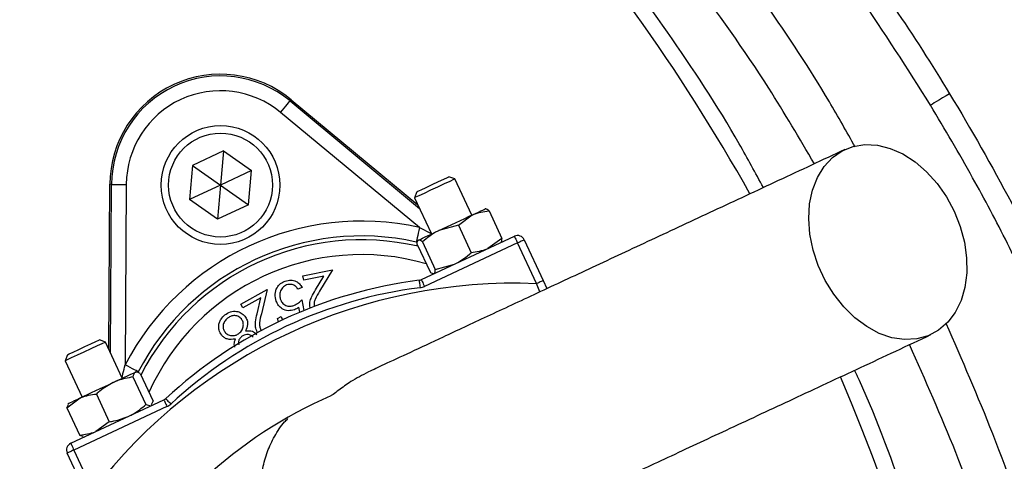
# Model space of a CAD drawing. Header units: millimetres. Extents: x 2125 to 4263, y 2449 to 4685.
# Tile 16 of 19: x 3408 to 3673, y 3943 to 4062. Entities that reach past the tile are written whole.
import ezdxf

# ---------------------------------------------------------------- set-up
doc = ezdxf.new("R2010")
doc.units = ezdxf.units.MM
doc.header["$LTSCALE"] = 2

msp = doc.modelspace()

# ---------------------------------------------------------------- linework, layer by layer
at = {"color": 7, "linetype": 'Continuous', "lineweight": 25}
for p, q in [((3480.56, 4040.51), (3480.85, 4040.86)), ((3480.56, 4040.51), (3515.49, 4011.58)), ((3480.85, 4040.86), (3515.04, 4012.55)), ((3515.48, 4006.4), (3478.01, 4037.43)), ((3462.61, 4027.07), (3454.24, 4023.16)), ((3462.61, 4027.07), (3461.81, 4017.86)), ((3462.61, 4027.07), (3470.18, 4021.77)), ((3454.24, 4023.16), (3453.43, 4013.96)), ((3454.24, 4023.16), (3461.81, 4017.86)), ((3470.18, 4021.77), (3461.81, 4017.86)), ((3469.37, 4012.57), (3470.18, 4021.77)), ((3431.66, 3973.67), (3431.95, 4018.06)), ((3432.4, 4018.05), (3431.95, 4018.06)), ((3432.11, 3972.7), (3432.4, 4018.05)), ((3436.4, 4018.03), (3436.09, 3969.38)), ((3461.81, 4017.86), (3453.43, 4013.96)), ((3461.81, 4017.86), (3461, 4008.66)), ((3461.81, 4017.86), (3469.37, 4012.57)), ((3525.03, 4019.51), (3523.4, 4020.11)), ((3523.4, 4020.1), (3523.4, 4020.11)), ((3529.59, 4009.75), (3525.03, 4019.51)), ((3514.75, 4016.07), (3514.16, 4014.44)), ((3461, 4008.66), (3453.43, 4013.96)), ((3469.37, 4012.57), (3461, 4008.66)), ((3514.16, 4014.44), (3518.71, 4004.68)), ((3525.95, 4007.07), (3529.7, 4009.8)), ((3533.32, 4011.43), (3533.21, 4011.44)), ((3534.22, 4010.92), (3537.69, 4003.48)), ((3525.95, 4007.07), (3520.73, 4005.62)), ((3525.95, 4007.07), (3529.42, 3999.62)), ((3514.84, 4001.88), (3518.31, 3994.44)), ((3515.09, 4002.99), (3514.99, 4002.85)), ((3515.97, 3992.37), (3541.06, 4004.07)), ((3516.26, 4002.55), (3519.73, 3995.1)), ((3541.91, 4002.25), (3516.82, 3990.55)), ((3537.69, 4003.48), (3533.93, 4000.74)), ((3537.44, 4002.38), (3537.5, 4002.47)), ((3547.02, 3991.29), (3541.91, 4002.25)), ((3543.72, 4003.1), (3548.84, 3992.13)), ((3519.73, 3995.1), (3524.95, 3996.55)), ((3484.05, 3993.36), (3491.99, 3994.99)), ((3491.99, 3994.99), (3488.52, 3989.25)), ((3519.15, 3993.94), (3519.31, 3993.92)), ((3484.29, 3992.23), (3484.05, 3993.36)), ((3489.68, 3993.34), (3484.29, 3992.23)), ((3487.42, 3989.6), (3489.68, 3993.34)), ((3548.84, 3992.13), (3549.85, 3989.96)), ((3467.3, 3985.75), (3474.37, 3989.75)), ((3474.37, 3989.75), (3472.83, 3983.2)), ((3483.82, 3990.28), (3482.67, 3989.85)), ((3467.87, 3984.74), (3467.3, 3985.75)), ((3472.68, 3987.46), (3467.87, 3984.74)), ((3471.67, 3983.2), (3472.68, 3987.46)), ((3483.77, 3986.91), (3484.27, 3984.04)), ((3483.21, 3983.6), (3482.97, 3984.97)), ((3477.17, 3981.89), (3478.17, 3982.46)), ((3477.48, 3981.01), (3477.17, 3981.89)), ((3478.17, 3982.46), (3478.49, 3981.44)), ((3430.78, 3975.56), (3429.15, 3976.15)), ((3435.33, 3965.8), (3430.78, 3975.56)), ((3420.5, 3972.12), (3419.9, 3970.49)), ((3419.9, 3970.49), (3424.46, 3960.72)), ((3439.25, 3967.46), (3438.96, 3967.49)), ((3438.2, 3966.15), (3441.67, 3958.7)), ((3440.15, 3967.06), (3443.62, 3959.61)), ((3420.39, 3957.84), (3423.98, 3960.5)), ((3421.43, 3948.28), (3446.52, 3959.98)), ((3428.32, 3961.54), (3431.79, 3954.1)), ((3443.24, 3958.72), (3443.62, 3959.61)), ((3420.39, 3957.84), (3420.79, 3958.69)), ((3420.39, 3957.84), (3423.86, 3950.4)), ((3420.83, 3959.03), (3420.66, 3958.79)), ((3447.37, 3958.17), (3422.28, 3946.47)), ((3441.67, 3958.7), (3443.02, 3958.35)), ((3443.18, 3958.42), (3443.34, 3958.65)), ((3431.79, 3954.1), (3428.21, 3951.44)), ((3424.79, 3950.12), (3423.86, 3950.4)), ((3424.78, 3950), (3425.06, 3949.97)), ((3422.28, 3946.47), (3427.39, 3935.5)), ((3425.58, 3934.66), (3420.46, 3945.62))]:
    msp.add_line(p, q, dxfattribs=at)
at = {"color": 8, "linetype": 'Continuous', "lineweight": 25}
for p, q in [((3515.48, 4006.4), (3518.66, 4004.79)), ((3547.94, 3989.07), (3547.02, 3991.29))]:
    msp.add_line(p, q, dxfattribs=at)
at = {"color": 7, "linetype": 'Continuous', "lineweight": 25, "flags": 128}
for points in [[(3658.43, 4042.48), (3657.48, 4041.9), (3656.55, 4041.34), (3655.7, 4040.82), (3654.94, 4040.36), (3654.3, 4039.97), (3653.81, 4039.68), (3653.47, 4039.47), (3653.32, 4039.38)], [(3478.01, 4037.43), (3478.5, 4038.02), (3478.98, 4038.6), (3479.42, 4039.13), (3479.8, 4039.59), (3480.12, 4039.97), (3480.36, 4040.26), (3480.51, 4040.44), (3480.56, 4040.51)], [(3659.68, 4010.83), (3661.31, 4006.72), (3662.44, 4002.51), (3663.03, 3998.29), (3663.07, 3994.18), (3662.56, 3990.29), (3661.52, 3986.71), (3659.96, 3983.54), (3657.93, 3980.87), (3655.48, 3978.75), (3652.68, 3977.25), (3649.59, 3976.4), (3646.31, 3976.22), (3642.9, 3976.73), (3639.47, 3977.9), (3636.1, 3979.71), (3632.87, 3982.11), (3629.88, 3985.04), (3627.19, 3988.42), (3624.88, 3992.16), (3623.01, 3996.17), (3621.63, 4000.35), (3620.77, 4004.58), (3620.45, 4008.75), (3620.68, 4012.77), (3621.46, 4016.51), (3622.77, 4019.9), (3624.57, 4022.83), (3626.82, 4025.24), (3629.45, 4027.05), (3632.41, 4028.23), (3635.6, 4028.75), (3638.96, 4028.58), (3642.39, 4027.74), (3645.8, 4026.24), (3649.11, 4024.13), (3652.23, 4021.46), (3655.08, 4018.29), (3657.59, 4014.72), (3659.68, 4010.83)], [(3432.4, 4018.05), (3432.49, 4018.05), (3432.73, 4018.05), (3433.1, 4018.05), (3433.6, 4018.05), (3434.2, 4018.04), (3434.89, 4018.04), (3435.63, 4018.03), (3436.4, 4018.03)], [(3525.03, 4019.51), (3525.03, 4019.51), (3524.63, 4019.32), (3523.62, 4018.85), (3522.13, 4018.16), (3520.33, 4017.32), (3518.44, 4016.44), (3516.69, 4015.62), (3515.3, 4014.97), (3514.42, 4014.56), (3514.16, 4014.44)], [(3514.75, 4016.07), (3515.02, 4016.2), (3515.9, 4016.61), (3517.27, 4017.24), (3518.91, 4018.01), (3520.57, 4018.79), (3522.01, 4019.46), (3523.01, 4019.92), (3523.4, 4020.1)], [(3520.73, 4005.62), (3521.85, 4006.14), (3523.01, 4006.68), (3524.2, 4007.23), (3525.38, 4007.79), (3526.54, 4008.33), (3527.66, 4008.85), (3528.72, 4009.35), (3529.7, 4009.8)], [(3529.7, 4009.8), (3530.59, 4010.22), (3531.37, 4010.58), (3532.02, 4010.88), (3532.54, 4011.13), (3532.92, 4011.3), (3533.14, 4011.41), (3533.21, 4011.44)], [(3515.48, 4006.4), (3515.31, 4005.65), (3515.15, 4004.92), (3515, 4004.25), (3514.87, 4003.67), (3514.76, 4003.18), (3514.68, 4002.81), (3514.63, 4002.58), (3514.61, 4002.5)], [(3515.17, 4003.03), (3515.41, 4003.14), (3515.79, 4003.32), (3516.32, 4003.56), (3516.99, 4003.87), (3517.77, 4004.24), (3518.67, 4004.66), (3519.66, 4005.12), (3520.73, 4005.62)], [(3515.09, 4002.99), (3515.09, 4002.99), (3515.17, 4003.03)], [(3541.06, 4004.07), (3541.08, 4004.03), (3541.13, 4003.93), (3541.21, 4003.76), (3541.31, 4003.54), (3541.44, 4003.26), (3541.59, 4002.95), (3541.74, 4002.61), (3541.91, 4002.25)], [(3543.72, 4003.1), (3543.69, 4003.08), (3543.58, 4003.03), (3543.42, 4002.96), (3543.19, 4002.85), (3542.92, 4002.72), (3542.6, 4002.58), (3542.26, 4002.42), (3541.91, 4002.25)], [(3515.38, 3992.19), (3515.38, 3992.16), (3515.4, 3992.04), (3515.42, 3991.86), (3515.45, 3991.61), (3515.49, 3991.31), (3515.53, 3990.97), (3515.58, 3990.6), (3515.63, 3990.21)], [(3515.97, 3992.37), (3515.99, 3992.33), (3516.04, 3992.23), (3516.11, 3992.06), (3516.22, 3991.83), (3516.35, 3991.56), (3516.49, 3991.25), (3516.65, 3990.91), (3516.82, 3990.55)], [(3548.84, 3992.13), (3548.8, 3992.12), (3548.7, 3992.07), (3548.53, 3991.99), (3548.3, 3991.89), (3548.03, 3991.76), (3547.72, 3991.61), (3547.38, 3991.45), (3547.02, 3991.29)], [(3430.78, 3975.56), (3430.61, 3975.48), (3429.84, 3975.12), (3428.53, 3974.51), (3426.83, 3973.72), (3424.95, 3972.84), (3423.12, 3971.99), (3421.55, 3971.26), (3420.45, 3970.74), (3419.93, 3970.5), (3419.9, 3970.49)], [(3420.5, 3972.12), (3420.52, 3972.13), (3421.01, 3972.36), (3422.09, 3972.86), (3423.58, 3973.56), (3425.26, 3974.34), (3426.88, 3975.09), (3428.18, 3975.7), (3428.97, 3976.07), (3429.15, 3976.15)], [(3432.88, 3964.65), (3433.98, 3965.16), (3435, 3965.64), (3435.93, 3966.08), (3436.76, 3966.46), (3437.47, 3966.8), (3438.06, 3967.07), (3438.5, 3967.27), (3438.8, 3967.41)], [(3439.64, 3967.54), (3439.56, 3967.58), (3439.35, 3967.69), (3439.02, 3967.86), (3438.58, 3968.09), (3438.04, 3968.37), (3437.43, 3968.68), (3436.77, 3969.03), (3436.09, 3969.38)], [(3438.8, 3967.41), (3438.94, 3967.48), (3438.96, 3967.49)], [(3423.98, 3960.5), (3424.93, 3960.94), (3425.96, 3961.43), (3427.06, 3961.94), (3428.21, 3962.47), (3429.38, 3963.02), (3430.57, 3963.57), (3431.74, 3964.12), (3432.88, 3964.65)], [(3420.83, 3959.03), (3420.86, 3959.05), (3421.02, 3959.12), (3421.34, 3959.27), (3421.8, 3959.49), (3422.4, 3959.77), (3423.13, 3960.11), (3423.98, 3960.5)], [(3446.52, 3959.98), (3446.54, 3959.95), (3446.59, 3959.84), (3446.67, 3959.68), (3446.77, 3959.45), (3446.9, 3959.18), (3447.04, 3958.86), (3447.2, 3958.52), (3447.37, 3958.17)], [(3447.04, 3960.33), (3447.06, 3960.3), (3447.14, 3960.21), (3447.27, 3960.08), (3447.43, 3959.9), (3447.64, 3959.67), (3447.88, 3959.42), (3448.13, 3959.14), (3448.4, 3958.86)], [(3422.28, 3946.47), (3421.92, 3946.3), (3421.58, 3946.14), (3421.27, 3946), (3420.99, 3945.87), (3420.77, 3945.77), (3420.6, 3945.69), (3420.5, 3945.64), (3420.46, 3945.62)], [(3421.43, 3948.28), (3421.45, 3948.25), (3421.5, 3948.14), (3421.57, 3947.98), (3421.68, 3947.75), (3421.81, 3947.47), (3421.95, 3947.16), (3422.11, 3946.82), (3422.28, 3946.47)]]:
    msp.add_lwpolyline(points, dxfattribs=at)
at = {"color": 7, "linetype": 'Continuous', "lineweight": 25}
for radius in [16, 14]:
    msp.add_circle((3461.81, 4017.86), radius, dxfattribs=at)
for centre, radius, start, end in [((3175.08, 3748.8), 693, 1.57108, 178.42892), ((3145.93, 3757.99), 526, 29.3111, 54.3289), ((3461.81, 4017.86), 29.86, 50.3695, 179.6305), ((3461.81, 4017.86), 29.41, 50.3695, 179.6305), ((3461.81, 4017.86), 25.41, 50.3695, 179.6305), ((3499.84, 3936.3), 71.83, 77.427, 152.573), ((3499.84, 3936.3), 67.83, 77.427, 152.573), ((3541.91, 4002.25), 2, 25, 115), ((3175.08, 3748.8), 250, 279.2069, 80.7931), ((3175.08, 3748.8), 248, 279.2818, 80.7182), ((3540.98, 3848.08), 143.33, 87.5829, 142.4171), ((3530.83, 3869.83), 123.33, 97.1997, 132.8003), ((3515.13, 3994.18), 2, 277.1997, 295), ((3530.83, 3869.83), 121.33, 97.1997, 132.8003), ((3515.13, 3994.18), 4, 277.1997, 295), ((3145.93, 3757.99), 526, 277.6513, 23.3134), ((3445.68, 3961.79), 2, 295, 312.8003), ((3540.98, 3848.08), 123.33, 113.6355, 132.8003), ((3445.68, 3961.79), 4, 295, 312.8003), ((3422.28, 3946.47), 2, 115, 205)]:
    msp.add_arc(centre, radius, start, end, dxfattribs=at)
at = {"color": 8, "linetype": 'Continuous', "lineweight": 25}
for radius, start, end in [(66.81, 76.8106, 152.962), (62.81, 73.8808, 155.8669)]:
    msp.add_arc((3499.84, 3936.3), radius, start, end, dxfattribs=at)
at = {"color": 7, "linetype": 'Continuous', "lineweight": 25}
for points, knots in [([(4131.37, 3120.24), (4133.03, 3123.42), (4140.24, 3137.28), (4152.37, 3162.13), (4167.1, 3195.06), (4180.72, 3228.48), (4194.66, 3266.09), (4208.48, 3308.03), (4221.73, 3354.36), (4232.24, 3397.24), (4240.51, 3436.49), (4247.61, 3475.97), (4253.93, 3519.67), (4258.89, 3567.61), (4261.62, 3611.69), (4262.62, 3651.79), (4262.36, 3687.87), (4260.93, 3723.92), (4258.02, 3763.94), (4253.1, 3807.85), (4245.58, 3855.49), (4236.62, 3898.76), (4226.78, 3937.66), (4215.55, 3976.19), (4201.51, 4018.09), (4184.06, 4063.06), (4166.2, 4103.48), (4148.53, 4139.5), (4129.62, 4174.9), (4107.26, 4213.01), (4080.96, 4253.45), (4055.17, 4289.33), (4030.46, 4320.94), (4007.25, 4348.57), (3983.01, 4375.31), (3954.97, 4404.03), (3922.79, 4434.33), (3886.11, 4465.67), (3851.18, 4492.75), (3818.45, 4515.98), (3788.29, 4535.8), (3757.44, 4554.51), (3722.39, 4574.07), (3682.9, 4593.95), (3638.79, 4613.51), (3597.55, 4629.43), (3559.48, 4642.15), (3524.82, 4652.23), (3489.81, 4661.02), (3450.54, 4669.32), (3406.92, 4676.54), (3358.96, 4682), (3324.74, 4684.17), (3306.58, 4684.76), (3304.48, 4684.83)], [0, 0, 0, 0, 0.005102, 0.022182, 0.039262, 0.05634, 0.073418, 0.096223, 0.119038, 0.141844, 0.158921, 0.175997, 0.198805, 0.221622, 0.244429, 0.261507, 0.278585, 0.295664, 0.312742, 0.335565, 0.358399, 0.381219, 0.3983, 0.415381, 0.438205, 0.461041, 0.483864, 0.500944, 0.518024, 0.540847, 0.563682, 0.586504, 0.603584, 0.620664, 0.637746, 0.654828, 0.677657, 0.700499, 0.723328, 0.740409, 0.757489, 0.77457, 0.791652, 0.814483, 0.837329, 0.86016, 0.877244, 0.894328, 0.91141, 0.928492, 0.951329, 0.974181, 0.997018, 1, 1, 1, 1]), ([(4130.39, 3116.68), (4132.58, 3120.86), (4140.35, 3135.7), (4152.97, 3161.56), (4167.72, 3194.49), (4181.34, 3227.91), (4195.29, 3265.51), (4209.13, 3307.45), (4222.39, 3353.78), (4232.91, 3396.66), (4241.19, 3435.9), (4248.31, 3475.38), (4254.65, 3519.08), (4259.63, 3567.01), (4262.38, 3611.09), (4263.4, 3651.19), (4263.16, 3687.27), (4261.75, 3723.32), (4258.86, 3763.34), (4253.98, 3807.26), (4246.48, 3854.9), (4237.56, 3898.18), (4227.75, 3937.09), (4216.56, 3975.63), (4202.54, 4017.54), (4185.13, 4062.52), (4167.31, 4102.96), (4149.67, 4139), (4130.8, 4174.41), (4108.47, 4212.54), (4082.22, 4253), (4056.46, 4288.91), (4031.78, 4320.55), (4008.61, 4348.21), (3984.4, 4374.97), (3956.4, 4403.73), (3924.25, 4434.07), (3887.62, 4465.46), (3852.72, 4492.58), (3820.02, 4515.86), (3789.89, 4535.72), (3759.06, 4554.47), (3724.04, 4574.08), (3684.59, 4594.02), (3640.5, 4613.64), (3599.29, 4629.64), (3561.24, 4642.43), (3526.6, 4652.56), (3491.61, 4661.41), (3452.35, 4669.78), (3408.74, 4677.08), (3360.8, 4682.63), (3327.17, 4684.82), (3309.59, 4685.44), (3308.08, 4685.5)], [0, 0, 0, 0, 0.006703, 0.02377, 0.040837, 0.057902, 0.074967, 0.097755, 0.120552, 0.143341, 0.160404, 0.177467, 0.200258, 0.223057, 0.245847, 0.262912, 0.279976, 0.297042, 0.314107, 0.336913, 0.359729, 0.382532, 0.399599, 0.416668, 0.439474, 0.462292, 0.485098, 0.502165, 0.519231, 0.542037, 0.564854, 0.587659, 0.604726, 0.621793, 0.638861, 0.65593, 0.678741, 0.701566, 0.724377, 0.741445, 0.758513, 0.775581, 0.792649, 0.815463, 0.83829, 0.861104, 0.878175, 0.895246, 0.912315, 0.929384, 0.952203, 0.975037, 0.997856, 1, 1, 1, 1]), ([(3304.48, 4683.57), (3317.47, 4683.01), (3343.46, 4681.87), (3382.31, 4678.09), (3424.99, 4672.29), (3471.35, 4663.69), (3521.13, 4651.71), (3566.43, 4638.2), (3607.33, 4623.83), (3643.96, 4609.23), (3679.97, 4593.17), (3716.34, 4575.16), (3752.96, 4555.09), (3789.68, 4532.87), (3825.41, 4509.08), (3860.44, 4483.53), (3894.66, 4456.19), (3928, 4427.07), (3960.02, 4396.51), (3990.49, 4364.74), (4019.35, 4331.8), (4046.6, 4297.8), (4072.37, 4262.65), (4096.86, 4226.09), (4120, 4188.14), (4141.73, 4148.85), (4161.76, 4108.67), (4180.74, 4066.2), (4198.39, 4021.41), (4214.43, 3974.27), (4228.14, 3926.4), (4239.53, 3877.27), (4248.48, 3826.96), (4255.07, 3775.6), (4259.2, 3723.99), (4260.97, 3672.45), (4260.35, 3621.09), (4257.35, 3569.98), (4252.08, 3519.06), (4244.45, 3467.93), (4234.68, 3416.65), (4222.84, 3365.25), (4208.85, 3314.4), (4192.93, 3265.01), (4174.88, 3217.26), (4154.97, 3171.15), (4139.96, 3141.23), (4132.46, 3126.27)], [0, 0, 0, 0, 0.018551, 0.03711, 0.055661, 0.079993, 0.104342, 0.128674, 0.147411, 0.166165, 0.184918, 0.203657, 0.224051, 0.244465, 0.264878, 0.285273, 0.306302, 0.327352, 0.348402, 0.369431, 0.390136, 0.410861, 0.431587, 0.452293, 0.473626, 0.494978, 0.51633, 0.537663, 0.561317, 0.584999, 0.608678, 0.632327, 0.656922, 0.681545, 0.706172, 0.730771, 0.755089, 0.779433, 0.803778, 0.828099, 0.853164, 0.878249, 0.903329, 0.928386, 0.952252, 0.976132, 1, 1, 1, 1]), ([(4127.49, 3128.85), (4134.95, 3143.73), (4149.88, 3173.49), (4169.68, 3219.36), (4187.47, 3266.38), (4203.02, 3314.55), (4216.62, 3363.67), (4228.2, 3413.31), (4238.05, 3463.81), (4245.94, 3515.17), (4251.53, 3567.35), (4254.72, 3619.73), (4255.38, 3671.22), (4253.69, 3721.7), (4249.86, 3771.1), (4243.78, 3820.28), (4235.9, 3866.35), (4226.51, 3909.27), (4215.99, 3949.08), (4203.84, 3988.44), (4190.11, 4027.27), (4174.6, 4066.17), (4157.24, 4105.09), (4137.96, 4143.93), (4117.1, 4181.94), (4094.48, 4219.41), (4070.04, 4256.24), (4043.76, 4292.32), (4015.91, 4327.21), (3986.95, 4360.31), (3956.99, 4391.6), (3926.17, 4421.13), (3894.11, 4449.31), (3860.55, 4476.38), (3825.49, 4502.22), (3788.93, 4526.72), (3751.32, 4549.59), (3713.55, 4570.33), (3675.73, 4589), (3637.99, 4605.69), (3599.57, 4620.77), (3560.13, 4634.29), (3519.71, 4646.15), (3478.37, 4656.3), (3436.61, 4664.6), (3401.79, 4669.92), (3368.77, 4673.83), (3337.59, 4676.63), (3313.17, 4677.6), (3300.95, 4678.08)], [0, 0, 0, 0, 0.023833, 0.047677, 0.071507, 0.095813, 0.120141, 0.144473, 0.168786, 0.193813, 0.218867, 0.243917, 0.268941, 0.292571, 0.316227, 0.339879, 0.363507, 0.383136, 0.402791, 0.422455, 0.442114, 0.461747, 0.482426, 0.503123, 0.52382, 0.544499, 0.56579, 0.587101, 0.608411, 0.629699, 0.650056, 0.670432, 0.690807, 0.711165, 0.732155, 0.753166, 0.774177, 0.795168, 0.814852, 0.834554, 0.854255, 0.873938, 0.89424, 0.914563, 0.934885, 0.955188, 0.964996, 0.982498, 1, 1, 1, 1]), ([(4116.83, 3130.22), (4118.22, 3132.9), (4157.54, 3209.35), (4198.95, 3321.8), (4236.97, 3506.98), (4249.4, 3685.26), (4229.87, 3869.8), (4176.92, 4037.2), (4102.87, 4192.7), (4002.72, 4332.12), (3879.65, 4448.44), (3745.66, 4543.49), (3597.19, 4612.76), (3442.48, 4652.16), (3287.7, 4669.4), (3174.85, 4660.88), (3107.87, 4648.3)], [0.1785026, 0.1785026, 0.1785026, 0.1785026, 0.1803272, 0.2307269, 0.2608889, 0.2904897, 0.3362446, 0.3649193, 0.3939071, 0.4395348, 0.4676857, 0.4959289, 0.5403127, 0.5677555, 0.5952812, 0.6384183, 0.6384183, 0.6384183, 0.6384183]), ([(3632.97, 4028.14), (3630.68, 4032.22), (3623.27, 4045.39), (3609.1, 4066.75), (3590.54, 4092.1), (3570.42, 4116.25), (3549.05, 4138.95), (3526.39, 4160.1), (3502.54, 4179.68), (3477.44, 4197.83), (3451.23, 4214.47), (3424.07, 4229.5), (3395.3, 4243.18), (3364.98, 4255.48), (3333.19, 4266.44), (3300.76, 4275.6), (3267.87, 4282.85), (3244.3, 4286.61), (3231.78, 4288.12), (3230.39, 4288.29)], [0, 0, 0, 0, 0.028624, 0.092527, 0.156406, 0.22016, 0.28371, 0.345658, 0.407843, 0.470155, 0.532473, 0.594671, 0.656629, 0.723531, 0.790613, 0.857737, 0.92478, 0.991649, 1, 1, 1, 1]), ([(3309.13, 4285.8), (3318.17, 4284.04), (3327.14, 4282.05), (3344.95, 4277.61), (3353.8, 4275.16), (3371.35, 4269.8), (3380.07, 4266.88), (3397.37, 4260.59), (3405.9, 4257.23), (3431.14, 4246.52), (3447.49, 4238.56), (3479.26, 4221), (3494.68, 4211.4), (3517.11, 4195.78), (3524.46, 4190.36), (3535.32, 4181.92), (3538.91, 4179.05), (3546.02, 4173.22), (3549.54, 4170.26), (3566.87, 4155.26), (3580.01, 4142.63), (3604.86, 4116.14), (3616.57, 4102.27), (3638.58, 4073.32), (3648.87, 4058.22), (3658.43, 4042.48)], [0, 0, 0, 0, 0.0625, 0.0625, 0.125, 0.125, 0.1875, 0.1875, 0.25, 0.25, 0.375, 0.375, 0.5, 0.5, 0.5625, 0.5625, 0.59375, 0.59375, 0.625, 0.625, 0.75, 0.75, 0.875, 0.875, 1, 1, 1, 1]), ([(3653.32, 4039.38), (3647.06, 4049.23), (3634.53, 4068.96), (3613.24, 4096.88), (3590.25, 4123.46), (3565.53, 4148.38), (3539.24, 4171.56), (3511.4, 4192.86), (3482.14, 4212.27), (3451.63, 4229.7), (3420.06, 4245.04), (3394.67, 4255.32), (3372.34, 4263.19), (3353.22, 4269.18), (3330.5, 4275.24), (3315.32, 4278.39), (3307.98, 4279.91)], [0, 0, 0, 0, 0.080763, 0.161801, 0.242933, 0.32397, 0.404731, 0.485494, 0.566534, 0.647666, 0.728705, 0.809469, 0.837176, 0.892662, 0.948147, 1, 1, 1, 1]), ([(3621.96, 4023.58), (3617.94, 4030.42), (3607.67, 4047.86), (3588.68, 4074.43), (3565.41, 4103.3), (3540.08, 4130.54), (3512.94, 4156.07), (3484.05, 4179.77), (3453.58, 4201.53), (3421.65, 4221.25), (3388.43, 4238.85), (3354.03, 4254.2), (3318.68, 4267.44), (3294.44, 4274.27), (3282.32, 4277.69)], [0, 0, 0, 0, 0.055365, 0.14124, 0.227117, 0.312992, 0.398869, 0.484744, 0.570621, 0.656496, 0.742373, 0.828248, 0.914123, 1, 1, 1, 1]), ([(3481.34, 3127.53), (3483.59, 3127.97), (3497.54, 3130.69), (3518.59, 3133.41), (3544.27, 3136.49), (3565.05, 3138.95), (3585.61, 3141.78), (3605.83, 3145.29), (3625.56, 3149.83), (3644.31, 3155.62), (3661.96, 3162.9), (3678.39, 3171.88), (3693.84, 3182.7), (3708.45, 3194.95), (3726.08, 3211.95), (3745.95, 3234.12), (3768.02, 3261.14), (3788.57, 3289.12), (3807.52, 3318.12), (3824.79, 3348.21), (3840.49, 3379.26), (3854.7, 3411.14), (3868.61, 3446.46), (3881.87, 3485.21), (3894.18, 3527.37), (3904.4, 3570.07), (3912.39, 3613.27), (3917.84, 3655.59), (3920.85, 3696.88), (3921.58, 3737.01), (3920.16, 3777.16), (3916.63, 3817.23), (3911.02, 3857.07), (3903.35, 3896.57), (3893.83, 3934.53), (3882.59, 3970.87), (3869.86, 4005.59), (3855.4, 4039.72), (3839.34, 4073.23), (3821.64, 4105.98), (3802.38, 4137.58), (3781.53, 4167.82), (3759.17, 4196.67), (3742.87, 4214.72), (3734.71, 4223.75)], [0, 0, 0, 0, 0.005026, 0.031172, 0.046591, 0.061974, 0.077234, 0.092293, 0.107108, 0.121682, 0.135265, 0.148825, 0.162514, 0.176392, 0.190444, 0.216038, 0.241455, 0.266684, 0.29186, 0.317105, 0.342447, 0.367872, 0.393349, 0.425384, 0.457358, 0.489305, 0.52129, 0.553331, 0.582508, 0.611732, 0.640996, 0.670287, 0.699588, 0.728887, 0.758189, 0.785067, 0.811987, 0.838973, 0.866036, 0.893154, 0.920298, 0.946844, 0.973406, 1, 1, 1, 1]), ([(3608.22, 4017.17), (3606.08, 4021.11), (3598.26, 4035.57), (3582.55, 4059.28), (3561.25, 4088.16), (3537.98, 4115.46), (3512.55, 4141.47), (3485.06, 4166.16), (3465.05, 4181.14), (3455.04, 4188.62)], [0, 0, 0, 0, 0.057973, 0.212702, 0.367609, 0.522336, 0.676537, 0.838269, 1, 1, 1, 1]), ([(3658.43, 4042.48), (3670.14, 4023.2), (3680.63, 4003.33), (3694.58, 3972.65), (3698.93, 3962.27), (3705, 3946.49), (3706.94, 3941.2), (3710.66, 3930.6), (3712.43, 3925.28), (3720.9, 3898.62), (3726.37, 3877.03), (3734.73, 3833.35), (3737.63, 3811.26), (3739.62, 3783.32), (3739.94, 3777.72), (3740.4, 3766.48), (3740.55, 3760.84), (3740.74, 3743.96), (3740.53, 3732.75), (3738.92, 3699.28), (3736.53, 3677.16), (3729.18, 3633.29), (3724.21, 3611.54), (3716.33, 3584.6), (3714.67, 3579.22), (3711.19, 3568.5), (3709.37, 3563.17), (3703.7, 3547.32), (3699.61, 3536.91), (3686.49, 3506.14), (3676.57, 3486.23), (3654.42, 3447.63), (3642.19, 3428.93), (3625.39, 3406.34), (3621.96, 3401.86), (3614.97, 3393.03), (3611.42, 3388.68), (3600.58, 3375.78), (3593.11, 3367.4), (3577.68, 3351.11), (3569.73, 3343.2), (3557.43, 3331.67), (3553.26, 3327.89), (3544.82, 3320.43), (3540.53, 3316.76), (3518.91, 3298.79), (3500.92, 3285.57), (3463.57, 3261.37), (3444.22, 3250.39), (3414.18, 3235.62), (3403.99, 3230.98), (3388.45, 3224.45), (3383.22, 3222.34), (3372.69, 3218.29), (3362.12, 3214.4), (3351.43, 3210.82), (3340.68, 3207.41), (3335.28, 3205.78), (3319.02, 3201.14), (3308.1, 3198.38), (3297.08, 3195.94)], [0, 0, 0, 0, 0.0625, 0.0625, 0.09375, 0.09375, 0.109375, 0.109375, 0.125, 0.125, 0.1875, 0.1875, 0.25, 0.25, 0.265625, 0.265625, 0.28125, 0.28125, 0.3125, 0.3125, 0.375, 0.375, 0.4375, 0.4375, 0.453125, 0.453125, 0.46875, 0.46875, 0.5, 0.5, 0.5625, 0.5625, 0.625, 0.625, 0.640625, 0.640625, 0.65625, 0.65625, 0.6875, 0.6875, 0.71875, 0.71875, 0.734375, 0.734375, 0.75, 0.75, 0.8125, 0.8125, 0.875, 0.875, 0.90625, 0.90625, 0.921875, 0.921875, 0.9375, 0.953125, 0.953125, 0.96875, 0.96875, 1, 1, 1, 1]), ([(3428.36, 3249.53), (3430.87, 3250.75), (3442.66, 3256.48), (3463.2, 3268.4), (3489.84, 3285.33), (3515.65, 3304.05), (3539.67, 3323.58), (3561.9, 3343.78), (3582.48, 3364.53), (3602.02, 3386.41), (3620.8, 3409.79), (3638.6, 3434.61), (3655.3, 3460.83), (3670.68, 3488.19), (3684.62, 3516.65), (3697.03, 3546.13), (3707.65, 3575.99), (3716.47, 3606.11), (3723.55, 3636.38), (3729, 3667.3), (3732.72, 3698.77), (3734.67, 3730.7), (3734.8, 3762.38), (3733.14, 3793.71), (3729.79, 3824.59), (3724.69, 3855.53), (3717.78, 3886.44), (3709.04, 3917.18), (3699.87, 3943.61), (3690.98, 3965.86), (3682.9, 3984.15), (3674.14, 4002.17), (3664.39, 4020.66), (3657.15, 4032.9), (3653.32, 4039.38)], [0, 0, 0, 0, 0.009081, 0.042659, 0.077208, 0.111785, 0.146335, 0.17791, 0.209485, 0.241408, 0.27333, 0.307026, 0.340748, 0.374444, 0.409119, 0.443823, 0.478498, 0.512194, 0.545916, 0.579611, 0.614288, 0.648992, 0.683669, 0.717337, 0.751031, 0.784699, 0.819347, 0.854024, 0.888673, 0.910324, 0.931976, 0.953739, 0.975501, 1, 1, 1, 1]), ([(3630.16, 4027.41), (3624.18, 4024.62), (3612.31, 4019.08), (3594.83, 4010.93), (3578.01, 4003.09), (3562.02, 3995.63), (3547.11, 3988.68), (3533.55, 3982.36), (3522.09, 3977.01), (3512.83, 3972.7), (3506.07, 3969.54), (3503.03, 3968.12), (3501.69, 3967.5)], [0, 0, 0, 0, 0.113512, 0.2252, 0.335105, 0.443267, 0.54959, 0.654174, 0.757143, 0.845618, 0.932497, 1, 1, 1, 1]), ([(3529.7, 4009.8), (3529.8, 4009.85), (3531.2, 4010.49), (3532.76, 4010.71), (3534.22, 4010.92)], [0, 0, 0, 0, 0.0702248, 1, 1, 1, 1]), ([(3534.22, 4010.92), (3533.88, 4011.19), (3533.53, 4011.46), (3533.32, 4011.43), (3533.32, 4011.43)], [0, 0, 0, 0, 0.986889, 1, 1, 1, 1]), ([(3520.73, 4005.62), (3520.61, 4005.56), (3518.98, 4004.79), (3517.57, 4003.63), (3516.26, 4002.55)], [0, 0, 0, 0, 0.070196, 1, 1, 1, 1]), ([(3514.84, 4001.88), (3514.84, 4002.18), (3514.86, 4002.45), (3514.97, 4002.84), (3515.05, 4002.97), (3515.17, 4003.03)], [0, 0, 0, 0, 0.5, 0.5, 1, 1, 1, 1]), ([(3516.26, 4002.55), (3515.93, 4002.79), (3515.49, 4003.11), (3515.23, 4003.04), (3515.17, 4003.03)], [0, 0, 0, 0, 0.755622, 1, 1, 1, 1]), ([(3537.5, 4002.47), (3537.5, 4002.47), (3537.66, 4002.61), (3537.67, 4003.05), (3537.69, 4003.48)], [0, 0, 0, 0, 0.013111, 1, 1, 1, 1]), ([(3524.95, 3996.55), (3525.07, 3996.61), (3526.7, 3997.38), (3528.11, 3998.54), (3529.42, 3999.62)], [0, 0, 0, 0, 0.07021, 1, 1, 1, 1]), ([(3533.93, 4000.74), (3533.83, 4000.7), (3532.43, 4000.06), (3530.87, 3999.83), (3529.42, 3999.62)], [0, 0, 0, 0, 0.070202, 1, 1, 1, 1]), ([(3518.31, 3994.44), (3518.41, 3994.36), (3518.76, 3994.07), (3518.99, 3994.05), (3519.16, 3994.04)], [0, 0, 0, 0, 0.296703, 1, 1, 1, 1]), ([(3519.4, 3993.96), (3519.45, 3994), (3519.67, 3994.15), (3519.7, 3994.69), (3519.73, 3995.1)], [0, 0, 0, 0, 0.2443782, 1, 1, 1, 1]), ([(3476.84, 3986.6), (3476.69, 3987.21), (3476.39, 3988.42), (3476.9, 3990.14), (3477.95, 3991.38), (3478.84, 3991.79), (3479.28, 3992)], [0, 0, 0, 0, 0.27984, 0.5592691, 0.7794224, 1, 1, 1, 1]), ([(3479.28, 3992), (3479.77, 3992.13), (3480.74, 3992.39), (3482.12, 3992.01), (3483.19, 3991.27), (3483.61, 3990.61), (3483.82, 3990.28)], [0, 0, 0, 0, 0.27982, 0.559317, 0.779551, 1, 1, 1, 1]), ([(3482.67, 3989.85), (3482.48, 3990.12), (3482.09, 3990.67), (3481.22, 3991.05), (3480.36, 3991.13), (3479.85, 3991), (3479.6, 3990.93)], [0, 0, 0, 0, 0.280078, 0.559228, 0.779649, 1, 1, 1, 1]), ([(3479.6, 3990.93), (3479.21, 3990.71), (3478.42, 3990.29), (3477.86, 3989.13), (3477.71, 3987.99), (3477.91, 3987.32), (3478.01, 3986.98)], [0, 0, 0, 0, 0.2790078, 0.5588479, 0.7792716, 1, 1, 1, 1]), ([(3485.95, 3984.91), (3485.9, 3985.38), (3485.81, 3986.33), (3486.43, 3987.93), (3487.04, 3988.97), (3487.42, 3989.6)], [0, 0, 0, 0, 0.279319, 0.559188, 1, 1, 1, 1]), ([(3488.52, 3989.25), (3488.08, 3988.54), (3487.47, 3987.56), (3486.98, 3986.14), (3487.05, 3985.49), (3487.09, 3985.16)], [0, 0, 0, 0, 0.560641, 0.780419, 1, 1, 1, 1]), ([(3481.73, 3984.27), (3481.17, 3984.12), (3480.06, 3983.84), (3478.51, 3984.4), (3477.4, 3985.38), (3477.03, 3986.19), (3476.84, 3986.6)], [0, 0, 0, 0, 0.2796655, 0.5590635, 0.7793037, 1, 1, 1, 1]), ([(3478.01, 3986.98), (3478.19, 3986.61), (3478.56, 3985.87), (3479.59, 3985.25), (3480.66, 3985.13), (3481.28, 3985.32), (3481.59, 3985.41)], [0, 0, 0, 0, 0.279875, 0.558967, 0.779184, 1, 1, 1, 1]), ([(3481.59, 3985.41), (3482.04, 3985.64), (3482.83, 3986.04), (3483.48, 3986.65), (3483.77, 3986.91)], [0, 0, 0, 0, 0.559302, 1, 1, 1, 1]), ([(3463, 3982.85), (3463.47, 3983.18), (3464.41, 3983.83), (3466.04, 3983.93), (3467.45, 3983.46), (3468.09, 3982.83), (3468.41, 3982.51)], [0, 0, 0, 0, 0.2806268, 0.5594032, 0.7798946, 1, 1, 1, 1]), ([(3471.72, 3978.26), (3471.53, 3978.7), (3471.14, 3979.57), (3471.25, 3981.3), (3471.51, 3982.48), (3471.67, 3983.2)], [0, 0, 0, 0, 0.279301, 0.559167, 1, 1, 1, 1]), ([(3472.83, 3983.2), (3472.63, 3982.39), (3472.35, 3981.27), (3472.32, 3979.76), (3472.59, 3979.16), (3472.72, 3978.86)], [0, 0, 0, 0, 0.560683, 0.780441, 1, 1, 1, 1]), ([(3482.97, 3984.97), (3482.75, 3984.82), (3482.36, 3984.54), (3481.92, 3984.35), (3481.73, 3984.27)], [0, 0, 0, 0, 0.560071, 1, 1, 1, 1]), ([(3451.94, 3305.23), (3460.47, 3310.58), (3477.53, 3321.29), (3502.98, 3340), (3528.35, 3361.07), (3553.25, 3384.76), (3576.54, 3409.98), (3598.07, 3436.58), (3617.94, 3464.69), (3636.01, 3494.26), (3652.24, 3525.22), (3666.42, 3557.14), (3678.5, 3589.83), (3688.62, 3623.79), (3696.57, 3659), (3702.2, 3695.37), (3705.37, 3732.06), (3706.03, 3768.82), (3704.14, 3805.7), (3699.59, 3842.55), (3692.42, 3879.28), (3682.64, 3915.48), (3671.18, 3949.4), (3661.8, 3970.73), (3657.47, 3980.6)], [0, 0, 0, 0, 0.038473, 0.076945, 0.120869, 0.164933, 0.20905, 0.253124, 0.297055, 0.342211, 0.387503, 0.432846, 0.478147, 0.523311, 0.571153, 0.619154, 0.667207, 0.715204, 0.763043, 0.811658, 0.86044, 0.90928, 0.958066, 1, 1, 1, 1]), ([(3461.33, 3979.88), (3461.37, 3980.21), (3461.45, 3980.86), (3461.99, 3981.93), (3462.62, 3982.5), (3463, 3982.85)], [0, 0, 0, 0, 0.280074, 0.560208, 1, 1, 1, 1]), ([(3463.69, 3981.96), (3463.39, 3981.68), (3462.8, 3981.14), (3462.47, 3980.03), (3462.54, 3978.98), (3462.89, 3978.44), (3463.06, 3978.17)], [0, 0, 0, 0, 0.280357, 0.55959, 0.779862, 1, 1, 1, 1]), ([(3467.44, 3981.79), (3467.15, 3982.06), (3466.57, 3982.6), (3465.43, 3982.76), (3464.45, 3982.49), (3463.94, 3982.13), (3463.69, 3981.96)], [0, 0, 0, 0, 0.279151, 0.558308, 0.778987, 1, 1, 1, 1]), ([(3466.81, 3977.91), (3467.11, 3978.19), (3467.71, 3978.77), (3468.01, 3979.9), (3467.95, 3980.97), (3467.61, 3981.52), (3467.44, 3981.79)], [0, 0, 0, 0, 0.279977, 0.55972, 0.779981, 1, 1, 1, 1]), ([(3468.41, 3982.51), (3468.62, 3982.18), (3469.05, 3981.51), (3469.2, 3980.07), (3468.82, 3979.12), (3468.59, 3978.54)], [0, 0, 0, 0, 0.28012, 0.560014, 1, 1, 1, 1]), ([(3462.14, 3977.41), (3461.86, 3977.84), (3461.37, 3978.59), (3461.34, 3979.49), (3461.33, 3979.88)], [0, 0, 0, 0, 0.559347, 1, 1, 1, 1]), ([(3463.06, 3978.17), (3463.35, 3977.91), (3463.93, 3977.37), (3465.05, 3977.23), (3466.05, 3977.39), (3466.56, 3977.73), (3466.81, 3977.91)], [0, 0, 0, 0, 0.278782, 0.558887, 0.779353, 1, 1, 1, 1]), ([(3468.59, 3978.54), (3469.22, 3978.6), (3470.36, 3978.71), (3471.19, 3977.95), (3471.56, 3977.62)], [0, 0, 0, 0, 0.559995, 1, 1, 1, 1]), ([(3465.84, 3976.37), (3465.07, 3976.27), (3463.99, 3976.12), (3462.75, 3976.75), (3462.34, 3977.19), (3462.14, 3977.41)], [0, 0, 0, 0, 0.558017, 0.778942, 1, 1, 1, 1]), ([(3465.63, 3974.21), (3465.57, 3974.47), (3465.42, 3975.2), (3465.68, 3975.92), (3465.84, 3976.37)], [0, 0, 0, 0, 0.360307, 1, 1, 1, 1]), ([(3467.5, 3977.07), (3467.28, 3976.84), (3466.83, 3976.39), (3466.58, 3975.54), (3466.67, 3975.03), (3466.71, 3974.83)], [0, 0, 0, 0, 0.377898, 0.755959, 1, 1, 1, 1]), ([(3470.6, 3976.87), (3470.36, 3977.09), (3469.88, 3977.52), (3468.96, 3977.62), (3468.13, 3977.49), (3467.71, 3977.21), (3467.5, 3977.07)], [0, 0, 0, 0, 0.278465, 0.558839, 0.779428, 1, 1, 1, 1]), ([(3524.87, 3917.62), (3526.21, 3918.25), (3529.27, 3919.68), (3536.09, 3922.85), (3545.21, 3927.11), (3556.27, 3932.26), (3569.08, 3938.24), (3583.51, 3944.97), (3599.38, 3952.37), (3616.46, 3960.33), (3634.61, 3968.79), (3647.07, 3974.6), (3653.41, 3977.56)], [0, 0, 0, 0, 0.067587, 0.154393, 0.245577, 0.341084, 0.440586, 0.544165, 0.65194, 0.763818, 0.879821, 1, 1, 1, 1]), ([(3502.04, 3346.36), (3511.43, 3354.52), (3530.21, 3370.83), (3556.13, 3397.55), (3580.25, 3425.77), (3602.3, 3455.55), (3622.23, 3486.68), (3639.93, 3519.05), (3655.33, 3552.49), (3668.35, 3586.87), (3678.94, 3622.01), (3687.04, 3657.77), (3692.63, 3693.97), (3695.67, 3730.46), (3696.15, 3767.06), (3694.07, 3803.61), (3689.43, 3839.94), (3682.28, 3875.89), (3672.57, 3911.26), (3661.19, 3944.39), (3651.91, 3965.23), (3647.61, 3974.86)], [0, 0, 0, 0, 0.053024, 0.106046, 0.15907, 0.212092, 0.265116, 0.318138, 0.371161, 0.424184, 0.477207, 0.530229, 0.583253, 0.636275, 0.689299, 0.742321, 0.795345, 0.848367, 0.901391, 0.954413, 1, 1, 1, 1]), ([(3411.78, 3286.34), (3414.15, 3288.51), (3418.9, 3292.85), (3430.84, 3302.28), (3447.17, 3315.02), (3467.76, 3331.24), (3489.26, 3349.31), (3511.15, 3369.74), (3533.3, 3392.58), (3554.21, 3416.6), (3573.73, 3441.72), (3591.85, 3468.09), (3608.42, 3495.71), (3623.43, 3524.53), (3636.71, 3554.24), (3648.19, 3584.7), (3657.8, 3615.73), (3665.77, 3648.43), (3671.78, 3682.82), (3675.57, 3718.81), (3676.94, 3755.02), (3675.88, 3791.19), (3672.38, 3827.07), (3666.4, 3862.52), (3658.11, 3897.48), (3647.26, 3931.74), (3638.76, 3955.28), (3633.25, 3967.04), (3632.82, 3967.96)], [0, 0, 0, 0, 0.012652, 0.025321, 0.058969, 0.09264, 0.126298, 0.167026, 0.207849, 0.248693, 0.289493, 0.330201, 0.371721, 0.413392, 0.455141, 0.496888, 0.538556, 0.580073, 0.626334, 0.672756, 0.719232, 0.765654, 0.811915, 0.857828, 0.903899, 0.950023, 0.996093, 1, 1, 1, 1]), ([(3438.8, 3967.41), (3438.78, 3967.4), (3438.45, 3967.24), (3438.32, 3966.67), (3438.2, 3966.15)], [0, 0, 0, 0, 0.0702285, 1, 1, 1, 1]), ([(3501.7, 3967.49), (3500.06, 3966.64), (3497.02, 3965.06), (3493.96, 3962.78), (3492.2, 3961.45), (3491.72, 3961.18), (3491.53, 3961.07)], [0, 0, 0, 0, 0.355525, 0.659233, 0.862028, 1, 1, 1, 1]), ([(3432.88, 3964.65), (3431.64, 3963.95), (3430.02, 3963.05), (3428.64, 3961.82), (3428.32, 3961.54)], [0, 0, 0, 0, 0.773096, 1, 1, 1, 1]), ([(3438.2, 3966.15), (3436.82, 3965.9), (3434.99, 3965.57), (3433.3, 3964.84), (3432.88, 3964.65)], [0, 0, 0, 0, 0.755629, 1, 1, 1, 1]), ([(3423.98, 3960.5), (3424.07, 3960.55), (3425.42, 3961.16), (3426.92, 3961.36), (3428.32, 3961.54)], [0, 0, 0, 0, 0.070196, 1, 1, 1, 1]), ([(3437.11, 3955.59), (3437.51, 3955.79), (3439.17, 3956.61), (3440.59, 3957.8), (3441.67, 3958.7)], [0, 0, 0, 0, 0.244368, 1, 1, 1, 1]), ([(3431.79, 3954.1), (3432.21, 3954.16), (3434.04, 3954.43), (3435.77, 3955.09), (3437.11, 3955.59)], [0, 0, 0, 0, 0.226903, 1, 1, 1, 1]), ([(3501.2, 3909.1), (3500.27, 3909.06), (3497.77, 3908.95), (3493.77, 3909.66), (3489.33, 3911.11), (3485.24, 3913.3), (3481.55, 3916.16), (3478.41, 3919.58), (3475.87, 3923.5), (3474.05, 3927.76), (3472.95, 3932.31), (3472.63, 3936.93), (3473.11, 3941.58), (3474.33, 3946.05), (3476.35, 3950.25), (3478.26, 3953.24), (3479.67, 3954.64), (3479.97, 3954.93)], [0, 0, 0, 0, 0.043363, 0.11647, 0.187497, 0.260585, 0.331573, 0.404621, 0.475573, 0.548584, 0.61952, 0.692512, 0.763456, 0.836456, 0.907431, 0.980462, 1, 1, 1, 1]), ([(3428.21, 3951.44), (3428.11, 3951.4), (3426.77, 3950.78), (3425.26, 3950.58), (3423.86, 3950.4)], [0, 0, 0, 0, 0.070196, 1, 1, 1, 1])]:
    msp.add_open_spline(points, degree=3, knots=knots, dxfattribs=at)
at = {"color": 8, "linetype": 'Continuous', "lineweight": 25}
msp.add_open_spline([(3435.27, 3965.93), (3435.35, 3966.31), (3435.58, 3967.46), (3435.88, 3968.61), (3436.09, 3969.38)], degree=3, knots=[0, 0, 0, 0, 0.326437, 1, 1, 1, 1], dxfattribs=at)
at = {"color": 7, "linetype": 'Continuous', "lineweight": 25}
msp.add_open_spline([(3440.15, 3967.06), (3439.6, 3967.4), (3439.13, 3967.57), (3438.8, 3967.41)], degree=3, dxfattribs=at)

doc.saveas('drawing.dxf')
